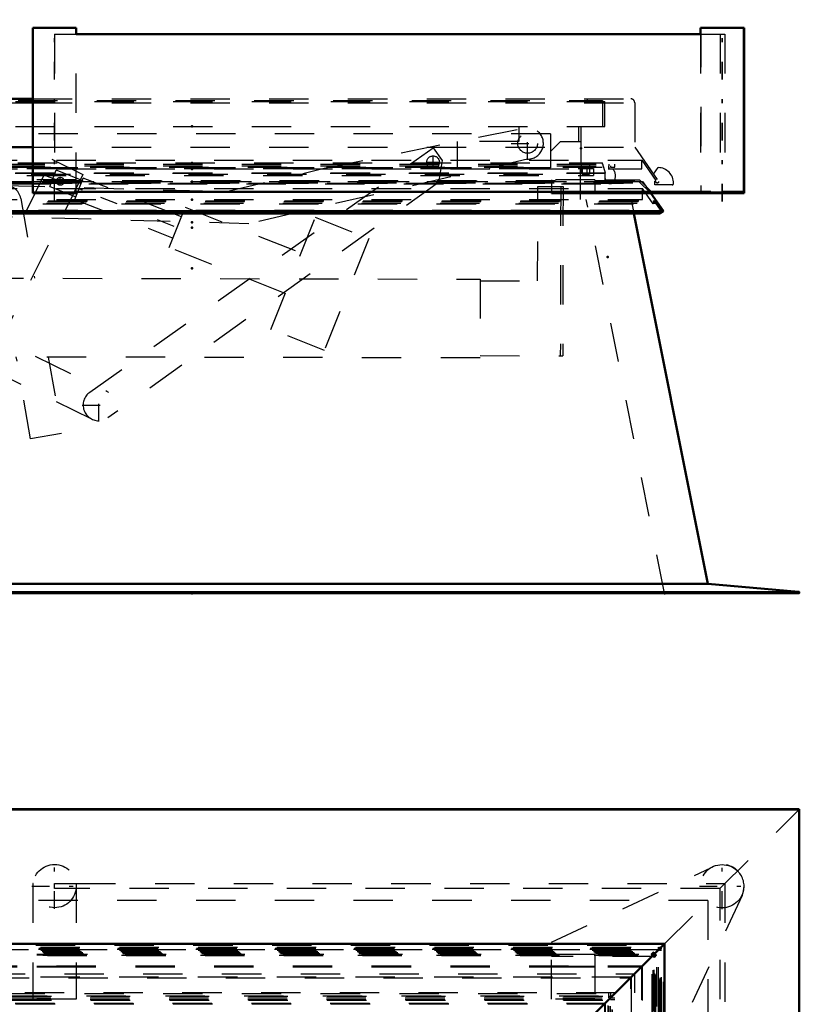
# Model space of a CAD drawing. Header units: millimetres. Extents: x 0 to 428, y 0 to 298.
# Tile 6 of 35: x 118 to 138, y 125 to 150. Entities that reach past the tile are written whole.
import ezdxf

# ---------------------------------------------------------------- set-up
doc = ezdxf.new("R2010")
doc.units = ezdxf.units.MM
doc.linetypes.add('Center', pattern=[1.5, 0.45, -0.5, 0.05, -0.5])
doc.linetypes.add('Dashed', pattern=[2, 1, -1])
for name, color, linetype, lineweight in [('am_0', 7, 'Continuous', 50), ('am_12', 3, 'Continuous', 25), ('am_3', 6, 'Dashed', 25), ('am_6', 2, 'Continuous', 35), ('am_7', 7, 'Center', 25), ('am_9', 7, 'Continuous', 50)]:
    doc.layers.add(name, color=color, linetype=linetype, lineweight=lineweight)

# ---------------------------------------------------------------- blocks, each defined once
blk = doc.blocks.new('6_FGS300120240132U_0_in_120240C2125Y1N4N_300Cl0__1203')
at = {"layer": 'am_3'}
for p, q in [((131.778, 126.462), (135.822, 128.349)), ((136.613, 127.646), (134.698, 123.542)), ((131.778, 125.01), (131.778, 126.462)), ((132.878, 126.143), (131.778, 126.143)), ((134.328, 126.092), (131.778, 126.092)), ((132.878, 126.143), (132.878, 125.01)), ((134.328, 124.642), (134.328, 126.092)), ((132.878, 125.843), (131.778, 125.843)), ((132.878, 125.826), (131.778, 125.826)), ((132.878, 125.01), (131.778, 125.01)), ((133.178, 124.642), (133.178, 123.542)), ((134.328, 124.642), (133.178, 124.642)), ((133.995, 124.642), (133.995, 123.542)), ((134.011, 124.642), (134.011, 123.542)), ((134.295, 124.642), (134.295, 123.542)), ((134.311, 124.642), (134.311, 123.542)), ((134.698, 123.542), (133.178, 123.542))]:
    blk.add_line(p, q, dxfattribs=at)
blk.add_circle((136.107, 127.879), 0.55, dxfattribs=at)
blk.add_arc((136.115, 127.879), 0.55, 334.9888, 90.3959, dxfattribs=at)
at = {"layer": 'am_7'}
for p, q in [((136.107, 127.301), (136.107, 128.456)), ((135.53, 127.879), (136.685, 127.879))]:
    blk.add_line(p, q, dxfattribs=at)
at = {"layer": 'am_6'}
for tag, p, flags in [('NB', (141.685, 128.456), 8), ('NN', (141.685, 127.956), 8), ('NT', (141.685, 127.456), 8), ('NBSYN', (141.685, 126.956), 8), ('LINA', (141.685, 126.456), 8), ('CATALOG', (141.685, 125.956), 8), ('IDNR', (141.685, 125.456), 8), ('PN', (141.685, 124.956), 8), ('LODLEVEL', (141.685, 124.456), 8), ('L', (141.685, 123.956), 8), ('W', (141.685, 123.456), 8), ('PPATH', (141.685, 122.956), 8), ('ExcludeFromBOM', (141.685, 121.956), 8), ('PSOL_0', (141.685, 121.456), 9), ('PSOL_1', (141.685, 120.956), 9), ('PSOL_2', (141.685, 120.456), 9)]:
    blk.add_attdef(tag, p, '', height=0.5, dxfattribs=dict(at, flags=flags))
blk = doc.blocks.new('7_FGS300120240131U_0_in_120240C2125Y1N4N_300Cl0__1203')
at = {"layer": 'am_3'}
for p, q in [((118.607, 127.946), (118.607, 125.01)), ((118.61, 127.946), (118.607, 127.946)), ((119.707, 127.946), (119.703, 127.946)), ((119.707, 127.946), (119.707, 125.01)), ((119.707, 126.143), (118.607, 126.143)), ((119.707, 126.126), (118.607, 126.126)), ((119.707, 125.843), (118.607, 125.843)), ((119.707, 125.826), (118.607, 125.826)), ((119.707, 125.01), (118.607, 125.01))]:
    blk.add_line(p, q, dxfattribs=at)
blk.add_circle((119.157, 127.883), 0.55, dxfattribs=at)
at = {"layer": 'am_7'}
for p, q in [((119.157, 127.305), (119.157, 128.46)), ((118.579, 127.883), (119.734, 127.883))]:
    blk.add_line(p, q, dxfattribs=at)
at = {"layer": 'am_6'}
for tag, p, flags in [('NB', (124.734, 128.46), 8), ('NN', (124.734, 127.96), 8), ('NT', (124.734, 127.46), 8), ('NBSYN', (124.734, 126.96), 8), ('LINA', (124.734, 126.46), 8), ('CATALOG', (124.734, 125.96), 8), ('IDNR', (124.734, 125.46), 8), ('PN', (124.734, 124.96), 8), ('LODLEVEL', (124.734, 124.46), 8), ('L', (124.734, 123.96), 8), ('W', (124.734, 123.46), 8), ('PPATH', (124.734, 122.96), 8), ('ExcludeFromBOM', (124.734, 121.96), 8), ('PSOL_0', (124.734, 121.46), 9), ('PSOL_1', (124.734, 120.96), 9), ('PSOL_2', (124.734, 120.46), 9)]:
    blk.add_attdef(tag, p, '', height=0.5, dxfattribs=dict(at, flags=flags))
blk = doc.blocks.new('8_Flat_Glass_Skylight_300120240_13_0_in_120240C2125Y1N4N_300Cl0__1203')
at = {"layer": 'am_3'}
for p, q in [((119.157, 127.946), (119.703, 127.946)), ((119.157, 127.819), (119.157, 127.946)), ((136.055, 127.819), (119.157, 127.819)), ((119.707, 127.946), (136.175, 127.946)), ((136.055, 77.013), (136.055, 127.819)), ((136.175, 127.946), (136.175, 76.885))]:
    blk.add_line(p, q, dxfattribs=at)
at = {"layer": 'am_6'}
for tag, p, flags in [('NB', (141.175, 127.946), 8), ('NN', (141.175, 127.446), 8), ('NT', (141.175, 126.946), 8), ('NBSYN', (141.175, 126.446), 8), ('LINA', (141.175, 125.946), 8), ('CATALOG', (141.175, 125.446), 8), ('IDNR', (141.175, 124.946), 8), ('PN', (141.175, 124.446), 8), ('LODLEVEL', (141.175, 123.946), 8), ('L', (141.175, 123.446), 8), ('W', (141.175, 122.946), 8), ('PPATH', (141.175, 122.446), 8), ('ExcludeFromBOM', (141.175, 121.446), 8), ('PSOL_0', (141.175, 120.946), 9), ('PSOL_1', (141.175, 120.446), 9), ('PSOL_2', (141.175, 119.946), 9)]:
    blk.add_attdef(tag, p, '', height=0.5, dxfattribs=dict(at, flags=flags))
blk = doc.blocks.new('10_Flat_Glass_Skylight_300120240_6_0_in_120240C2125Y1N4N_300Cl0__1203')
at = {"layer": 'am_3'}
for p, q in [((133.4, 125.168), (111.896, 125.168)), ((111.97, 125.094), (133.326, 125.094)), ((112.08, 125.086), (133.216, 125.086)), ((133.4, 125.168), (133.081, 124.849)), ((133.214, 125.088), (133.32, 125.088)), ((133.216, 125.086), (133.214, 125.088)), ((133.318, 79.746), (133.318, 125.086)), ((133.326, 79.738), (133.326, 125.094)), ((133.4, 79.664), (133.4, 125.168)), ((112.063, 125.001), (133.233, 125.001)), ((112.08, 124.984), (133.216, 124.984)), ((112.153, 124.911), (133.143, 124.911)), ((112.162, 124.902), (133.134, 124.902)), ((133.134, 124.902), (133.134, 79.93)), ((133.143, 79.921), (133.143, 124.911)), ((133.216, 79.848), (133.216, 124.984)), ((133.233, 79.831), (133.233, 125.001))]:
    blk.add_line(p, q, dxfattribs=at)
at = {"layer": 'am_6'}
for tag, p, flags in [('NB', (138.4, 125.168), 8), ('NN', (138.4, 124.668), 8), ('NT', (138.4, 124.168), 8), ('NBSYN', (138.4, 123.668), 8), ('LINA', (138.4, 123.168), 8), ('CATALOG', (138.4, 122.668), 8), ('IDNR', (138.4, 122.168), 8), ('PN', (138.4, 121.668), 8), ('LODLEVEL', (138.4, 121.168), 8), ('L', (138.4, 120.668), 8), ('W', (138.4, 120.168), 8), ('PPATH', (138.4, 119.668), 8), ('ExcludeFromBOM', (138.4, 118.668), 8), ('PSOL_0', (138.4, 118.168), 9), ('PSOL_1', (138.4, 117.668), 9), ('PSOL_2', (138.4, 117.168), 9)]:
    blk.add_attdef(tag, p, '', height=0.5, dxfattribs=dict(at, flags=flags))
blk = doc.blocks.new('14_FGS30012024025C33U_0_in_120240C2125Y1N4N_300Cl0__1203')
at = {"layer": 'am_3'}
for p, q in [((134.493, 126.261), (110.803, 126.261)), ((110.808, 126.257), (134.489, 126.257)), ((110.843, 126.221), (134.453, 126.221)), ((110.871, 126.193), (134.425, 126.193)), ((110.894, 126.17), (134.402, 126.17)), ((134.493, 126.261), (133.788, 125.556)), ((134.402, 78.662), (134.402, 126.17)), ((134.425, 78.639), (134.425, 126.193)), ((134.453, 102.826), (134.453, 126.221)), ((134.489, 102.826), (134.489, 126.257)), ((134.493, 102.826), (134.493, 126.261)), ((111.208, 125.836), (134.088, 125.836)), ((134.068, 78.996), (134.068, 125.836)), ((134.088, 125.836), (134.088, 125.856)), ((111.408, 125.656), (133.888, 125.656)), ((111.508, 125.556), (133.788, 125.556)), ((133.788, 79.276), (133.788, 125.556)), ((133.888, 79.176), (133.888, 125.656)), ((111.913, 125.151), (133.383, 125.151)), ((133.233, 125.041), (133.233, 125.151)), ((133.273, 125.151), (133.273, 125.041)), ((133.383, 79.681), (133.383, 125.151)), ((112.063, 125.041), (133.233, 125.041)), ((112.063, 125.001), (133.233, 125.001)), ((133.128, 124.896), (133.128, 124.896)), ((133.128, 79.936), (133.128, 124.896)), ((133.233, 79.831), (133.233, 125.001)), ((133.273, 125.041), (133.383, 125.041)), ((133.273, 125.001), (133.383, 125.001)), ((133.273, 79.831), (133.273, 125.001))]:
    blk.add_line(p, q, dxfattribs=at)
at = {"layer": 'am_6'}
for tag, p, flags in [('NB', (139.876, 126.261), 8), ('NN', (139.876, 125.761), 8), ('NT', (139.876, 125.261), 8), ('NBSYN', (139.876, 124.761), 8), ('LINA', (139.876, 124.261), 8), ('CATALOG', (139.876, 123.761), 8), ('IDNR', (139.876, 123.261), 8), ('PN', (139.876, 122.761), 8), ('LODLEVEL', (139.876, 122.261), 8), ('L', (139.876, 121.761), 8), ('W', (139.876, 121.261), 8), ('DP', (139.876, 120.761), 8), ('OP', (139.876, 120.261), 8), ('OC', (139.876, 119.761), 8), ('ExcludeFromBOM', (139.876, 118.761), 8), ('PSOL_0', (139.876, 118.261), 9), ('PSOL_1', (139.876, 117.761), 9), ('PSOL_2', (139.876, 117.261), 9)]:
    blk.add_attdef(tag, p, '', height=0.5, dxfattribs=dict(at, flags=flags))
blk = doc.blocks.new('15_FGS300120240223U_0_in_120240C2125Y1N4N_300Cl0__1203')
at = {"layer": 'am_3'}
for p, q in [((110.68, 126.384), (134.616, 126.384)), ((110.761, 126.303), (134.535, 126.303)), ((110.789, 126.306), (134.507, 126.306)), ((110.802, 126.334), (134.494, 126.334)), ((134.494, 126.334), (134.489, 126.329)), ((134.489, 126.329), (134.509, 126.319)), ((134.489, 126.287), (134.489, 126.329)), ((134.489, 126.287), (134.507, 126.306)), ((134.507, 126.306), (134.494, 126.334)), ((134.509, 126.319), (134.524, 126.334)), ((134.509, 78.513), (134.509, 126.319)), ((134.524, 126.334), (134.566, 126.334)), ((134.524, 126.334), (134.538, 126.306)), ((134.535, 78.529), (134.535, 126.303)), ((134.566, 126.292), (134.538, 126.306)), ((134.566, 126.292), (134.566, 126.334)), ((134.616, 78.448), (134.616, 126.384)), ((110.745, 126.277), (134.551, 126.277)), ((110.807, 126.257), (134.489, 126.257)), ((110.859, 126.126), (134.437, 126.126)), ((110.95, 126.151), (134.346, 126.151)), ((110.978, 126.122), (134.318, 126.122)), ((110.992, 126.15), (134.304, 126.15)), ((134.358, 126.205), (134.304, 126.15)), ((134.304, 126.15), (134.318, 126.122)), ((134.318, 126.122), (134.346, 126.151)), ((134.346, 126.151), (134.358, 126.126)), ((134.354, 126.164), (134.383, 126.192)), ((134.354, 126.122), (134.354, 126.164)), ((134.382, 126.15), (134.354, 126.164)), ((134.354, 126.122), (134.396, 126.122)), ((134.354, 126.086), (134.383, 126.114)), ((134.354, 78.746), (134.354, 126.086)), ((134.382, 126.072), (134.354, 126.086)), ((134.358, 78.627), (134.358, 126.205)), ((134.383, 126.192), (134.358, 126.205)), ((134.383, 126.114), (134.358, 126.126)), ((134.382, 126.15), (134.396, 126.122)), ((134.437, 126.126), (134.382, 126.072)), ((134.382, 78.76), (134.382, 126.072)), ((134.383, 126.151), (134.383, 126.192)), ((134.383, 126.151), (134.424, 126.151)), ((134.383, 78.718), (134.383, 126.114)), ((134.396, 126.122), (134.424, 126.151)), ((134.424, 126.151), (134.437, 126.126)), ((134.509, 126.277), (134.489, 126.287)), ((134.489, 78.575), (134.489, 126.257)), ((134.509, 126.277), (134.519, 126.257)), ((134.519, 126.257), (134.538, 126.275)), ((134.519, 126.257), (134.561, 126.257)), ((134.538, 126.275), (134.566, 126.262)), ((134.538, 78.557), (134.538, 126.275)), ((134.551, 126.277), (134.566, 126.292)), ((134.561, 126.257), (134.551, 126.277)), ((134.566, 126.262), (134.561, 126.257)), ((134.566, 78.57), (134.566, 126.262)), ((111.208, 125.856), (134.088, 125.856)), ((134.088, 78.976), (134.088, 125.856)), ((112.168, 124.896), (133.128, 124.896)), ((133.128, 79.936), (133.128, 124.896))]:
    blk.add_line(p, q, dxfattribs=at)
at = {"layer": 'am_6'}
for tag, p, flags in [('NB', (139.616, 126.384), 8), ('NN', (139.616, 125.884), 8), ('NT', (139.616, 125.384), 8), ('NBSYN', (139.616, 124.884), 8), ('LINA', (139.616, 124.384), 8), ('CATALOG', (139.616, 123.884), 8), ('IDNR', (139.616, 123.384), 8), ('PN', (139.616, 122.884), 8), ('LODLEVEL', (139.616, 122.384), 8), ('L', (139.616, 121.884), 8), ('W', (139.616, 121.384), 8), ('DP', (139.616, 120.884), 8), ('ExcludeFromBOM', (139.616, 119.884), 8), ('PSOL_0', (139.616, 119.384), 9), ('PSOL_1', (139.616, 118.884), 9), ('PSOL_2', (139.616, 118.384), 9)]:
    blk.add_attdef(tag, p, '', height=0.5, dxfattribs=dict(at, flags=flags))
blk = doc.blocks.new('16_FGS30012024025101U_0_in_120240C2125Y1N4N_300Cl0__1203')
at = {"layer": 'am_0'}
for p, q in [((138.068, 129.836), (107.228, 129.836)), ((138.048, 129.816), (138.068, 129.836)), ((138.068, 74.996), (138.068, 129.836)), ((134.648, 126.416), (110.648, 126.416)), ((134.648, 126.416), (132.659, 124.427)), ((134.648, 126.416), (134.648, 78.416))]:
    blk.add_line(p, q, dxfattribs=at)
at = {"layer": 'am_12'}
for q in [(107.248, 129.816), (138.048, 75.016)]:
    blk.add_line((138.048, 129.816), q, dxfattribs=at)
at = {"layer": 'am_3'}
for p, q in [((138.05, 129.818), (107.246, 129.818)), ((134.648, 126.416), (138.048, 129.816)), ((138.05, 129.818), (138.05, 75.014)), ((135.749, 127.517), (109.547, 127.517)), ((135.749, 127.517), (135.749, 77.315)), ((133.798, 125.566), (111.498, 125.566)), ((133.798, 125.566), (133.798, 79.266))]:
    blk.add_line(p, q, dxfattribs=at)
at = {"layer": 'am_6'}
for tag, p, flags in [('NB', (143.068, 129.836), 8), ('NN', (143.068, 129.336), 8), ('NT', (143.068, 128.836), 8), ('NBSYN', (143.068, 128.336), 8), ('LINA', (143.068, 127.836), 8), ('CATALOG', (143.068, 127.336), 8), ('IDNR', (143.068, 126.836), 8), ('PN', (143.068, 126.336), 8), ('LODLEVEL', (143.068, 125.836), 8), ('L', (143.068, 125.336), 8), ('W', (143.068, 124.836), 8), ('DP', (143.068, 124.336), 8), ('OP', (143.068, 123.836), 8), ('BA', (143.068, 123.336), 8), ('RT', (143.068, 122.836), 8), ('ExcludeFromBOM', (143.068, 121.836), 8), ('PSOL_0', (143.068, 121.336), 9), ('PSOL_1', (143.068, 120.836), 9), ('PSOL_2', (143.068, 120.336), 9)]:
    blk.add_attdef(tag, p, '', height=0.5, dxfattribs=dict(at, flags=flags))
blk = doc.blocks.new('32_FGS30012024025C110U_0_in_120240C2125Y1N4N_300Cl0__1203')
at = {"layer": 'am_3'}
for p, q in [((126.001, 146.117), (131.049, 147.13)), ((120.049, 140.428), (128.769, 146.636)), ((128.769, 146.636), (128.999, 146.313)), ((116.659, 141.437), (119.089, 146.348)), ((119.089, 146.348), (119.878, 145.958)), ((131.164, 146.348), (124.088, 144.708)), ((128.999, 146.313), (128.905, 145.751)), ((119.035, 145.654), (119.196, 146.064)), ((119.86, 145.802), (119.196, 146.064)), ((123.511, 145.524), (126.001, 146.117)), ((119.878, 145.958), (117.447, 141.046)), ((119.292, 145.885), (119.306, 145.886)), ((119.672, 145.327), (119.885, 145.867)), ((122.377, 144.883), (119.885, 145.867)), ((112.772, 145.695), (112.76, 140.035)), ((112.772, 145.695), (113.409, 145.694)), ((112.812, 145.695), (112.8, 140.035)), ((113.409, 145.694), (113.404, 143.334)), ((117.913, 145.681), (123.511, 145.524)), ((119.035, 145.654), (119.698, 145.393)), ((128.905, 145.751), (120.513, 139.776)), ((131.424, 143.254), (131.429, 145.654)), ((131.429, 145.654), (132.069, 145.653)), ((132.009, 145.653), (131.999, 141.353)), ((132.069, 145.653), (132.059, 141.353)), ((118.296, 145.35), (118.649, 143.322)), ((119.672, 145.327), (122.164, 144.344)), ((117.837, 143.324), (117.508, 145.213)), ((122.068, 144.102), (122.472, 145.125)), ((122.472, 145.125), (125.417, 143.963)), ((124.088, 144.708), (117.891, 144.882)), ((124.652, 142.025), (125.776, 144.871)), ((125.776, 144.871), (127.134, 144.335)), ((127.134, 144.335), (126.01, 141.489)), ((125.013, 142.939), (122.068, 144.102)), ((113.36, 141.334), (113.364, 143.334)), ((113.364, 143.334), (129.966, 143.298)), ((115.07, 143.103), (120.457, 140.461)), ((129.966, 143.298), (129.962, 141.298)), ((129.966, 143.258), (131.424, 143.254)), ((120.105, 139.743), (114.718, 142.385)), ((126.01, 141.489), (124.652, 142.025)), ((129.962, 141.298), (113.36, 141.334)), ((113.4, 141.334), (113.397, 140.034)), ((117.447, 141.046), (116.659, 141.437)), ((118.547, 139.243), (118.185, 141.323)), ((118.997, 141.322), (119.335, 139.38)), ((129.962, 141.358), (132.059, 141.353)), ((112.76, 140.035), (113.397, 140.034)), ((119.335, 139.38), (118.547, 139.243))]:
    blk.add_line(p, q, dxfattribs=at)
blk.add_lwpolyline([(119.301, 145.686), (119.271, 145.69), (119.269, 145.691)], dxfattribs=at)
for centre, radius in [((131.169, 146.748), 0.25), ((128.769, 146.271), 0.16), ((119.301, 145.786), 0.1), ((114.894, 142.744), 0.16)]:
    blk.add_circle(centre, radius, dxfattribs=at)
for centre, start, end in [((131.169, 146.748), 269.3158, 107.4337), ((117.902, 145.281), 9.875, 268.395), ((114.894, 142.744), 63.8796, 243.8796), ((120.281, 140.102), 125.4483, 63.8796)]:
    blk.add_arc(centre, 0.4, start, end, dxfattribs=at)
at = {"layer": 'am_7'}
for p, q in [((131.169, 146.328), (131.169, 147.168)), ((130.749, 146.748), (131.589, 146.748)), ((128.769, 146.103), (128.769, 146.439)), ((128.601, 146.271), (128.937, 146.271)), ((118.88, 145.952), (122.528, 144.512)), ((119.301, 145.681), (119.301, 145.891)), ((117.902, 144.861), (117.902, 145.701)), ((119.196, 145.786), (119.406, 145.786)), ((117.482, 145.281), (118.322, 145.281)), ((114.894, 142.324), (114.894, 143.164)), ((114.474, 142.744), (115.314, 142.744)), ((120.281, 139.682), (120.281, 140.522)), ((119.861, 140.102), (120.701, 140.102))]:
    blk.add_line(p, q, dxfattribs=at)
at = {"layer": 'am_6'}
for tag, p, flags in [('NB', (137.069, 147.168), 8), ('NN', (137.069, 146.668), 8), ('NT', (137.069, 146.168), 8), ('NBSYN', (137.069, 145.668), 8), ('LINA', (137.069, 145.168), 8), ('CATALOG', (137.069, 144.668), 8), ('IDNR', (137.069, 144.168), 8), ('PN', (137.069, 143.668), 8), ('LODLEVEL', (137.069, 143.168), 8), ('L', (137.069, 142.668), 8), ('W', (137.069, 142.168), 8), ('DP', (137.069, 141.668), 8), ('OP', (137.069, 141.168), 8), ('OC', (137.069, 140.668), 8), ('BA', (137.069, 140.168), 8), ('ExcludeFromBOM', (137.069, 139.168), 8), ('PSOL_0', (137.069, 138.668), 9), ('PSOL_1', (137.069, 138.168), 9), ('PSOL_2', (137.069, 137.668), 9), ('PSOL_3', (137.069, 137.168), 9)]:
    blk.add_attdef(tag, p, '', height=0.5, dxfattribs=dict(at, flags=flags))
blk = doc.blocks.new('33_FGS300120240135U_0_in_120240C2125Y1N4N_300Cl0__1203')
at = {"layer": 'am_7'}
blk.add_line((119.157, 145.27), (119.157, 149.89), dxfattribs=at)
at = {"layer": 'am_6'}
for tag, p, flags in [('NB', (124.157, 149.89), 8), ('NN', (124.157, 149.39), 8), ('NT', (124.157, 148.89), 8), ('NBSYN', (124.157, 148.39), 8), ('LINA', (124.157, 147.89), 8), ('CATALOG', (124.157, 147.39), 8), ('IDNR', (124.157, 146.89), 8), ('PN', (124.157, 146.39), 8), ('LODLEVEL', (124.157, 145.89), 8), ('L', (124.157, 145.39), 8), ('W', (124.157, 144.89), 8), ('PPATH', (124.157, 144.39), 8), ('ExcludeFromBOM', (124.157, 143.39), 8), ('PSOL_0', (124.157, 142.89), 9), ('PSOL_1', (124.157, 142.39), 9), ('PSOL_2', (124.157, 141.89), 9)]:
    blk.add_attdef(tag, p, '', height=0.5, dxfattribs=dict(at, flags=flags))
blk = doc.blocks.new('34_FGS300120240134U_0_in_120240C2125Y1N4N_300Cl0__1203')
at = {"layer": 'am_0'}
for p in [(136.657, 149.68), (136.665, 145.52)]:
    blk.add_line(p, (136.665, 149.68), dxfattribs=at)
at = {"layer": 'am_3'}
for p, q in [((135.565, 149.68), (135.565, 145.52)), ((132.878, 145.514), (132.878, 145.48)), ((134.368, 145.52), (134.368, 145.48)), ((134.738, 145.48), (134.738, 145.52)), ((135.886, 145.48), (135.886, 145.52)), ((136.615, 145.48), (136.615, 145.52))]:
    blk.add_line(p, q, dxfattribs=at)
at = {"layer": 'am_7'}
blk.add_line((136.115, 145.27), (136.115, 149.89), dxfattribs=at)
at = {"layer": 'am_6'}
for tag, p, flags in [('NB', (141.665, 149.89), 8), ('NN', (141.665, 149.39), 8), ('NT', (141.665, 148.89), 8), ('NBSYN', (141.665, 148.39), 8), ('LINA', (141.665, 147.89), 8), ('CATALOG', (141.665, 147.39), 8), ('IDNR', (141.665, 146.89), 8), ('PN', (141.665, 146.39), 8), ('LODLEVEL', (141.665, 145.89), 8), ('L', (141.665, 145.39), 8), ('W', (141.665, 144.89), 8), ('PPATH', (141.665, 144.39), 8), ('ExcludeFromBOM', (141.665, 143.39), 8), ('PSOL_0', (141.665, 142.89), 9), ('PSOL_1', (141.665, 142.39), 9), ('PSOL_2', (141.665, 141.89), 9)]:
    blk.add_attdef(tag, p, '', height=0.5, dxfattribs=dict(at, flags=flags))
blk = doc.blocks.new('35_FGS300120240133U_0_in_120240C2125Y1N4N_300Cl0__1203')
at = {"layer": 'am_3'}
for p, q in [((136.003, 145.48), (136.003, 145.52)), ((136.657, 145.48), (136.657, 145.52))]:
    blk.add_line(p, q, dxfattribs=at)
at = {"layer": 'am_7'}
blk.add_line((136.107, 145.27), (136.107, 149.89), dxfattribs=at)
at = {"layer": 'am_6'}
for tag, p, flags in [('NB', (141.657, 149.89), 8), ('NN', (141.657, 149.39), 8), ('NT', (141.657, 148.89), 8), ('NBSYN', (141.657, 148.39), 8), ('LINA', (141.657, 147.89), 8), ('CATALOG', (141.657, 147.39), 8), ('IDNR', (141.657, 146.89), 8), ('PN', (141.657, 146.39), 8), ('LODLEVEL', (141.657, 145.89), 8), ('L', (141.657, 145.39), 8), ('W', (141.657, 144.89), 8), ('PPATH', (141.657, 144.39), 8), ('ExcludeFromBOM', (141.657, 143.39), 8), ('PSOL_0', (141.657, 142.89), 9), ('PSOL_1', (141.657, 142.39), 9), ('PSOL_2', (141.657, 141.89), 9)]:
    blk.add_attdef(tag, p, '', height=0.5, dxfattribs=dict(at, flags=flags))
blk = doc.blocks.new('36_FGS300120240132U_0_in_120240C2125Y1N4N_300Cl0__1203')
at = {"layer": 'am_0'}
for p, q in [((135.557, 149.68), (135.557, 149.52)), ((135.557, 149.68), (136.657, 149.68)), ((136.657, 145.52), (136.657, 149.68)), ((131.778, 145.48), (131.778, 145.52)), ((131.778, 145.48), (136.665, 145.48)), ((134.959, 145.52), (135.822, 145.52)), ((135.822, 145.52), (135.822, 145.48)), ((136.111, 145.52), (136.665, 145.52)), ((136.111, 145.48), (136.111, 145.52)), ((136.665, 145.48), (136.665, 145.52))]:
    blk.add_line(p, q, dxfattribs=at)
at = {"layer": 'am_3'}
for p, q in [((135.557, 149.52), (135.557, 145.52)), ((131.778, 145.82), (131.778, 145.52)), ((132.878, 145.82), (131.778, 145.82)), ((132.878, 145.82), (132.878, 145.514)), ((133.178, 145.78), (133.178, 145.82)), ((133.178, 145.82), (134.011, 145.82)), ((134.011, 145.82), (134.311, 145.52)), ((134.295, 145.48), (133.995, 145.78)), ((131.778, 145.514), (132.878, 145.514)), ((134.328, 145.48), (134.328, 145.52)), ((134.698, 145.48), (134.698, 145.52)), ((136.613, 145.48), (136.613, 145.52))]:
    blk.add_line(p, q, dxfattribs=at)
at = {"layer": 'am_6'}
for tag, p, flags in [('NB', (141.665, 149.68), 8), ('NN', (141.665, 149.18), 8), ('NT', (141.665, 148.68), 8), ('NBSYN', (141.665, 148.18), 8), ('LINA', (141.665, 147.68), 8), ('CATALOG', (141.665, 147.18), 8), ('IDNR', (141.665, 146.68), 8), ('PN', (141.665, 146.18), 8), ('LODLEVEL', (141.665, 145.68), 8), ('L', (141.665, 145.18), 8), ('W', (141.665, 144.68), 8), ('PPATH', (141.665, 144.18), 8), ('ExcludeFromBOM', (141.665, 143.18), 8), ('PSOL_0', (141.665, 142.68), 9), ('PSOL_1', (141.665, 142.18), 9), ('PSOL_2', (141.665, 141.68), 9)]:
    blk.add_attdef(tag, p, '', height=0.5, dxfattribs=dict(at, flags=flags))
blk = doc.blocks.new('37_FGS300120240131U_0_in_120240C2125Y1N4N_300Cl0__1203')
at = {"layer": 'am_0'}
for p, q in [((118.607, 149.68), (118.607, 145.48)), ((118.607, 149.68), (119.707, 149.68)), ((119.707, 149.52), (119.707, 149.68)), ((118.61, 145.52), (118.607, 145.52)), ((119.707, 145.48), (118.607, 145.48)), ((118.61, 145.48), (118.61, 145.52)), ((119.707, 145.52), (119.703, 145.52)), ((119.703, 145.52), (119.703, 145.48)), ((119.707, 145.52), (119.707, 145.48))]:
    blk.add_line(p, q, dxfattribs=at)
at = {"layer": 'am_3'}
for p, q in [((119.707, 145.52), (119.707, 149.52)), ((119.707, 145.82), (118.607, 145.82)), ((118.61, 145.52), (119.157, 145.52))]:
    blk.add_line(p, q, dxfattribs=at)
at = {"layer": 'am_6'}
for tag, p, flags in [('NB', (124.707, 149.68), 8), ('NN', (124.707, 149.18), 8), ('NT', (124.707, 148.68), 8), ('NBSYN', (124.707, 148.18), 8), ('LINA', (124.707, 147.68), 8), ('CATALOG', (124.707, 147.18), 8), ('IDNR', (124.707, 146.68), 8), ('PN', (124.707, 146.18), 8), ('LODLEVEL', (124.707, 145.68), 8), ('L', (124.707, 145.18), 8), ('W', (124.707, 144.68), 8), ('PPATH', (124.707, 144.18), 8), ('ExcludeFromBOM', (124.707, 143.18), 8), ('PSOL_0', (124.707, 142.68), 9), ('PSOL_1', (124.707, 142.18), 9), ('PSOL_2', (124.707, 141.68), 9)]:
    blk.add_attdef(tag, p, '', height=0.5, dxfattribs=dict(at, flags=flags))
blk = doc.blocks.new('38_Flat_Glass_Skylight_300120240_13_0_in_120240C2125Y1N4N_300Cl0__1203')
at = {"layer": 'am_0'}
for p, q in [((119.703, 149.52), (135.561, 149.52)), ((119.703, 145.52), (134.959, 145.52))]:
    blk.add_line(p, q, dxfattribs=at)
at = {"layer": 'am_3'}
for p, q in [((119.157, 149.52), (119.157, 145.52)), ((119.157, 149.52), (119.703, 149.52)), ((135.561, 149.52), (136.175, 149.52)), ((136.055, 149.52), (136.055, 145.52)), ((136.175, 149.52), (136.175, 145.52)), ((119.157, 145.52), (119.703, 145.52)), ((135.822, 145.52), (136.111, 145.52))]:
    blk.add_line(p, q, dxfattribs=at)
at = {"layer": 'am_6'}
for tag, p, flags in [('NB', (141.175, 149.52), 8), ('NN', (141.175, 149.02), 8), ('NT', (141.175, 148.52), 8), ('NBSYN', (141.175, 148.02), 8), ('LINA', (141.175, 147.52), 8), ('CATALOG', (141.175, 147.02), 8), ('IDNR', (141.175, 146.52), 8), ('PN', (141.175, 146.02), 8), ('LODLEVEL', (141.175, 145.52), 8), ('L', (141.175, 145.02), 8), ('W', (141.175, 144.52), 8), ('PPATH', (141.175, 144.02), 8), ('ExcludeFromBOM', (141.175, 143.02), 8), ('PSOL_0', (141.175, 142.52), 9), ('PSOL_1', (141.175, 142.02), 9), ('PSOL_2', (141.175, 141.52), 9)]:
    blk.add_attdef(tag, p, '', height=0.5, dxfattribs=dict(at, flags=flags))
blk = doc.blocks.new('39_FGS3001202402511U_0_in_120240C2125Y1N4N_300Cl0__1203')
at = {"layer": 'am_3'}
for p, q in [((112.828, 146.8), (112.828, 147.18)), ((114.348, 147.18), (114.348, 146.8)), ((130.948, 147.18), (130.948, 146.8)), ((132.468, 146.8), (132.468, 147.18)), ((113.548, 146.99), (113.548, 146.13)), ((131.748, 146.99), (113.548, 146.99)), ((131.748, 146.99), (131.748, 146.13)), ((113.288, 146.8), (112.768, 146.8)), ((113.548, 146.54), (113.288, 146.8)), ((114.348, 146.8), (115.908, 146.8)), ((115.908, 146.13), (115.908, 146.8)), ((130.948, 146.8), (129.388, 146.8)), ((129.388, 146.13), (129.388, 146.8)), ((131.748, 146.54), (132.008, 146.8)), ((132.008, 146.8), (132.528, 146.8)), ((131.748, 146.13), (113.548, 146.13))]:
    blk.add_line(p, q, dxfattribs=at)
at = {"layer": 'am_6'}
for tag, p, flags in [('NB', (137.528, 147.18), 8), ('NN', (137.528, 146.68), 8), ('NT', (137.528, 146.18), 8), ('NBSYN', (137.528, 145.68), 8), ('LINA', (137.528, 145.18), 8), ('CATALOG', (137.528, 144.68), 8), ('IDNR', (137.528, 144.18), 8), ('PN', (137.528, 143.68), 8), ('LODLEVEL', (137.528, 143.18), 8), ('L', (137.528, 142.68), 8), ('W', (137.528, 142.18), 8), ('DP', (137.528, 141.68), 8), ('OP', (137.528, 141.18), 8), ('PPATH', (137.528, 140.68), 8), ('ExcludeFromBOM', (137.528, 139.68), 8), ('PSOL_0', (137.528, 139.18), 9), ('PSOL_1', (137.528, 138.68), 9), ('PSOL_2', (137.528, 138.18), 9)]:
    blk.add_attdef(tag, p, '', height=0.5, dxfattribs=dict(at, flags=flags))
blk = doc.blocks.new('40_Flat_Glass_Skylight_300120240_6_0_in_120240C2125Y1N4N_300Cl0__1203')
at = {"layer": 'am_3'}
for p, q in [((133.143, 145.988), (133.081, 146.22)), ((133.233, 146.22), (133.233, 146.18)), ((133.233, 146.14), (133.233, 146.1)), ((112.153, 145.988), (133.143, 145.988)), ((112.029, 145.718), (133.267, 145.718)), ((112.08, 145.738), (133.216, 145.738)), ((133.214, 145.739), (133.32, 145.739)), ((133.216, 145.738), (133.214, 145.739)), ((133.318, 145.738), (133.32, 145.739))]:
    blk.add_line(p, q, dxfattribs=at)
for points in [[(133.32, 145.739), (133.336, 145.755), (133.349, 145.772), (133.362, 145.79), (133.373, 145.809), (133.382, 145.828), (133.389, 145.849), (133.395, 145.87), (133.398, 145.892), (133.4, 145.913), (133.4, 145.935), (133.398, 145.957), (133.394, 145.978), (133.388, 145.999), (133.381, 146.02), (133.371, 146.04), (133.36, 146.058), (133.348, 146.076), (133.333, 146.093), (133.326, 146.1)], [(133.216, 145.738), (133.201, 145.753), (133.186, 145.77), (133.174, 145.787), (133.163, 145.806), (133.154, 145.826), (133.146, 145.846), (133.14, 145.867), (133.136, 145.889), (133.134, 145.911), (133.134, 145.932), (133.136, 145.954), (133.14, 145.976), (133.143, 145.988)], [(133.267, 145.718), (133.26, 145.719), (133.254, 145.719), (133.247, 145.721), (133.241, 145.723), (133.235, 145.725), (133.229, 145.729), (133.223, 145.732), (133.218, 145.736), (133.216, 145.738)], [(133.318, 145.738), (133.313, 145.733), (133.307, 145.73), (133.302, 145.726), (133.295, 145.724), (133.289, 145.721), (133.283, 145.72), (133.276, 145.719), (133.269, 145.718), (133.267, 145.718)]]:
    blk.add_lwpolyline(points, dxfattribs=at)
at = {"layer": 'am_6'}
for tag, p, flags in [('NB', (138.4, 146.22), 8), ('NN', (138.4, 145.72), 8), ('NT', (138.4, 145.22), 8), ('NBSYN', (138.4, 144.72), 8), ('LINA', (138.4, 144.22), 8), ('CATALOG', (138.4, 143.72), 8), ('IDNR', (138.4, 143.22), 8), ('PN', (138.4, 142.72), 8), ('LODLEVEL', (138.4, 142.22), 8), ('L', (138.4, 141.72), 8), ('W', (138.4, 141.22), 8), ('PPATH', (138.4, 140.72), 8), ('ExcludeFromBOM', (138.4, 139.72), 8), ('PSOL_0', (138.4, 139.22), 9), ('PSOL_1', (138.4, 138.72), 9), ('PSOL_2', (138.4, 138.22), 9)]:
    blk.add_attdef(tag, p, '', height=0.5, dxfattribs=dict(at, flags=flags))
blk = doc.blocks.new('41_Flat_Glass_Skylight_300120240_12_0_in_120240C2125Y1N4N_300Cl0__1203')
at = {"layer": 'am_3'}
for p, q in [((112.45, 146.112), (132.846, 146.112)), ((132.682, 145.931), (132.682, 146.112)), ((132.846, 146.112), (132.846, 145.931)), ((112.45, 145.931), (132.846, 145.931))]:
    blk.add_line(p, q, dxfattribs=at)
at = {"layer": 'am_6'}
for tag, p, flags in [('NB', (137.846, 146.112), 8), ('NN', (137.846, 145.612), 8), ('NT', (137.846, 145.112), 8), ('NBSYN', (137.846, 144.612), 8), ('LINA', (137.846, 144.112), 8), ('CATALOG', (137.846, 143.612), 8), ('IDNR', (137.846, 143.112), 8), ('PN', (137.846, 142.612), 8), ('LODLEVEL', (137.846, 142.112), 8), ('L', (137.846, 141.612), 8), ('W', (137.846, 141.112), 8), ('PPATH', (137.846, 140.612), 8), ('ExcludeFromBOM', (137.846, 139.612), 8), ('PSOL_0', (137.846, 139.112), 9), ('PSOL_1', (137.846, 138.612), 9), ('PSOL_2', (137.846, 138.112), 9)]:
    blk.add_attdef(tag, p, '', height=0.5, dxfattribs=dict(at, flags=flags))
blk = doc.blocks.new('42_Flat_Glass_Skylight_300120240_5_0_in_120240C2125Y1N4N_300Cl0__1203')
at = {"layer": 'am_3'}
for p, q in [((132.538, 145.969), (132.538, 146.25)), ((132.738, 146.25), (132.738, 145.969)), ((112.558, 145.969), (132.738, 145.969))]:
    blk.add_line(p, q, dxfattribs=at)
at = {"layer": 'am_6'}
for tag, p, flags in [('NB', (137.738, 146.25), 8), ('NN', (137.738, 145.75), 8), ('NT', (137.738, 145.25), 8), ('NBSYN', (137.738, 144.75), 8), ('LINA', (137.738, 144.25), 8), ('CATALOG', (137.738, 143.75), 8), ('IDNR', (137.738, 143.25), 8), ('PN', (137.738, 142.75), 8), ('LODLEVEL', (137.738, 142.25), 8), ('L', (137.738, 141.75), 8), ('W', (137.738, 141.25), 8), ('PPATH', (137.738, 140.75), 8), ('ExcludeFromBOM', (137.738, 139.75), 8), ('PSOL_0', (137.738, 139.25), 9), ('PSOL_1', (137.738, 138.75), 9), ('PSOL_2', (137.738, 138.25), 9)]:
    blk.add_attdef(tag, p, '', height=0.5, dxfattribs=dict(at, flags=flags))
blk = doc.blocks.new('43_FGS3001202402C4U_0_in_120240C2125Y1N4N_300Cl0__1203')
at = {"layer": 'am_3'}
for p, q in [((112.228, 147.835), (133.068, 147.835)), ((133.068, 147.835), (133.068, 147.18))]:
    blk.add_line(p, q, dxfattribs=at)
at = {"layer": 'am_6'}
for tag, p, flags in [('NB', (138.068, 147.835), 8), ('NN', (138.068, 147.335), 8), ('NT', (138.068, 146.835), 8), ('NBSYN', (138.068, 146.335), 8), ('LINA', (138.068, 145.835), 8), ('CATALOG', (138.068, 145.335), 8), ('IDNR', (138.068, 144.835), 8), ('PN', (138.068, 144.335), 8), ('LODLEVEL', (138.068, 143.835), 8), ('L', (138.068, 143.335), 8), ('W', (138.068, 142.835), 8), ('TG', (138.068, 142.335), 8), ('TG1', (138.068, 141.835), 8), ('OC', (138.068, 141.335), 8), ('PPATH', (138.068, 140.835), 8), ('ExcludeFromBOM', (138.068, 139.835), 8), ('PSOL_0', (138.068, 139.335), 9), ('PSOL_1', (138.068, 138.835), 9), ('PSOL_2', (138.068, 138.335), 9), ('PSOL_3', (138.068, 137.835), 9)]:
    blk.add_attdef(tag, p, '', height=0.5, dxfattribs=dict(at, flags=flags))
blk = doc.blocks.new('44_FGS30012024025C33U_0_in_120240C2125Y1N4N_300Cl0__1203')
at = {"layer": 'am_0'}
for p, q in [((111.508, 147.88), (118.607, 147.88)), ((111.408, 146.65), (118.607, 146.65)), ((110.828, 145.741), (118.607, 145.741))]:
    blk.add_line(p, q, dxfattribs=at)
at = {"layer": 'am_12'}
for p, q in [((111.408, 147.78), (118.607, 147.78)), ((110.808, 145.78), (118.607, 145.78))]:
    blk.add_line(p, q, dxfattribs=at)
at = {"layer": 'am_3'}
for p, q in [((112.168, 147.813), (133.128, 147.813)), ((118.607, 147.88), (133.788, 147.88)), ((132.688, 147.813), (132.688, 147.88)), ((133.128, 147.18), (133.128, 147.813)), ((118.607, 147.78), (133.888, 147.78)), ((133.888, 147.78), (133.888, 146.65)), ((112.168, 147.18), (133.128, 147.18)), ((132.528, 146.25), (132.528, 147.18)), ((118.607, 146.65), (133.888, 146.65)), ((133.888, 146.65), (134.489, 145.78)), ((111.208, 146.319), (134.088, 146.319)), ((134.068, 146.319), (134.425, 145.802)), ((134.068, 146.1), (134.068, 146.319)), ((134.088, 146.29), (134.088, 146.319)), ((111.212, 146.1), (134.068, 146.1)), ((111.913, 146.22), (133.383, 146.22)), ((111.913, 146.18), (133.383, 146.18)), ((112.063, 146.14), (133.233, 146.14)), ((112.224, 146.25), (133.072, 146.25)), ((133.072, 146.22), (133.072, 146.25)), ((133.233, 146.1), (133.233, 146.18)), ((133.273, 146.18), (133.273, 146.14)), ((133.273, 146.14), (133.383, 146.14)), ((133.383, 146.14), (133.383, 146.22)), ((134.363, 145.963), (134.482, 146.134)), ((110.843, 145.746), (134.453, 145.746)), ((110.871, 145.802), (134.425, 145.802)), ((110.894, 145.785), (134.402, 145.785)), ((118.607, 145.78), (134.489, 145.78)), ((118.607, 145.741), (134.468, 145.741)), ((134.396, 145.79), (134.453, 145.746)), ((134.396, 145.694), (134.396, 145.79)), ((134.836, 145.694), (134.396, 145.694)), ((134.402, 145.785), (134.425, 145.802))]:
    blk.add_line(p, q, dxfattribs=at)
for points in [[(133.888, 147.78), (133.888, 147.789), (133.887, 147.797), (133.885, 147.806), (133.882, 147.814), (133.879, 147.822), (133.875, 147.83), (133.87, 147.837), (133.865, 147.844), (133.859, 147.851), (133.852, 147.857), (133.846, 147.862), (133.838, 147.867), (133.83, 147.871), (133.822, 147.874), (133.814, 147.877), (133.806, 147.878), (133.797, 147.88), (133.788, 147.88)], [(134.468, 145.741), (134.466, 145.741), (134.464, 145.741), (134.462, 145.742), (134.46, 145.742), (134.458, 145.743), (134.456, 145.744), (134.454, 145.745), (134.453, 145.746)], [(134.489, 145.78), (134.49, 145.778), (134.491, 145.776), (134.492, 145.774), (134.492, 145.772), (134.493, 145.77), (134.493, 145.768), (134.493, 145.766), (134.493, 145.764), (134.493, 145.761), (134.492, 145.759), (134.492, 145.757), (134.491, 145.755), (134.49, 145.753), (134.489, 145.751), (134.487, 145.75), (134.486, 145.748), (134.484, 145.747), (134.482, 145.745), (134.481, 145.744), (134.479, 145.743), (134.477, 145.742), (134.475, 145.742), (134.472, 145.741), (134.47, 145.741), (134.468, 145.741)]]:
    blk.add_lwpolyline(points, dxfattribs=at)
for centre, radius, start, end in [((134.476, 145.734), 0.4, 360, 89.1406), ((134.836, 145.734), 0.04, 270, 360)]:
    blk.add_arc(centre, radius, start, end, dxfattribs=at)
at = {"layer": 'am_6'}
for tag, p, flags in [('NB', (139.876, 147.88), 8), ('NN', (139.876, 147.38), 8), ('NT', (139.876, 146.88), 8), ('NBSYN', (139.876, 146.38), 8), ('LINA', (139.876, 145.88), 8), ('CATALOG', (139.876, 145.38), 8), ('IDNR', (139.876, 144.88), 8), ('PN', (139.876, 144.38), 8), ('LODLEVEL', (139.876, 143.88), 8), ('L', (139.876, 143.38), 8), ('W', (139.876, 142.88), 8), ('DP', (139.876, 142.38), 8), ('OP', (139.876, 141.88), 8), ('OC', (139.876, 141.38), 8), ('ExcludeFromBOM', (139.876, 140.38), 8), ('PSOL_0', (139.876, 139.88), 9), ('PSOL_1', (139.876, 139.38), 9), ('PSOL_2', (139.876, 138.88), 9)]:
    blk.add_attdef(tag, p, '', height=0.5, dxfattribs=dict(at, flags=flags))
blk = doc.blocks.new('45_FGS300120240223U_0_in_120240C2125Y1N4N_300Cl0__1203')
at = {"layer": 'am_0'}
for p, q in [((134.298, 145.48), (134.616, 145.026)), ((110.68, 145.026), (134.616, 145.026)), ((110.761, 144.97), (134.535, 144.97)), ((134.616, 145.026), (134.535, 144.97))]:
    blk.add_line(p, q, dxfattribs=at)
at = {"layer": 'am_3'}
for p, q in [((132.508, 145.32), (132.508, 146.14)), ((132.552, 146.14), (132.552, 146)), ((112.168, 146), (133.128, 146)), ((133.128, 146), (133.128, 145.78)), ((111.157, 145.78), (134.088, 145.78)), ((111.208, 145.599), (134.088, 145.599)), ((134.088, 145.78), (134.298, 145.48)), ((134.088, 145.32), (134.088, 145.599)), ((134.358, 145.212), (134.088, 145.599)), ((111.208, 145.32), (134.088, 145.32)), ((110.859, 145.212), (134.437, 145.212)), ((110.95, 145.23), (134.346, 145.23)), ((110.978, 145.271), (134.318, 145.271)), ((110.992, 145.29), (134.304, 145.29)), ((134.382, 145.29), (134.354, 145.271)), ((134.354, 145.271), (134.396, 145.271)), ((134.354, 145.271), (134.383, 145.23)), ((134.383, 145.23), (134.358, 145.212)), ((134.566, 145.028), (134.382, 145.29)), ((134.383, 145.23), (134.424, 145.23)), ((110.745, 145.049), (134.551, 145.049)), ((110.789, 145.009), (134.507, 145.009)), ((110.802, 145.028), (134.494, 145.028)), ((110.807, 145.035), (134.489, 145.035)), ((134.489, 145.035), (134.509, 145.049)), ((134.535, 144.97), (134.489, 145.035)), ((134.509, 145.049), (134.538, 145.009)), ((134.519, 145.035), (134.561, 145.035)), ((134.524, 145.028), (134.566, 145.028)), ((134.538, 145.009), (134.566, 145.028))]:
    blk.add_line(p, q, dxfattribs=at)
at = {"layer": 'am_6'}
for tag, p, flags in [('NB', (139.616, 146.14), 8), ('NN', (139.616, 145.64), 8), ('NT', (139.616, 145.14), 8), ('NBSYN', (139.616, 144.64), 8), ('LINA', (139.616, 144.14), 8), ('CATALOG', (139.616, 143.64), 8), ('IDNR', (139.616, 143.14), 8), ('PN', (139.616, 142.64), 8), ('LODLEVEL', (139.616, 142.14), 8), ('L', (139.616, 141.64), 8), ('W', (139.616, 141.14), 8), ('DP', (139.616, 140.64), 8), ('ExcludeFromBOM', (139.616, 139.64), 8), ('PSOL_0', (139.616, 139.14), 9), ('PSOL_1', (139.616, 138.64), 9), ('PSOL_2', (139.616, 138.14), 9)]:
    blk.add_attdef(tag, p, '', height=0.5, dxfattribs=dict(at, flags=flags))
blk = doc.blocks.new('46_FGS30012024025101U_0_in_120240C2125Y1N4N_300Cl0__1203')
at = {"layer": 'am_0'}
for p, q in [((133.868, 144.97), (135.749, 135.561)), ((135.749, 135.561), (109.547, 135.561)), ((135.749, 135.561), (138.05, 135.36)), ((138.048, 135.32), (107.248, 135.32))]:
    blk.add_line(p, q, dxfattribs=at)
blk.add_lwpolyline([(138.048, 135.32), (138.05, 135.32), (138.051, 135.32), (138.053, 135.321), (138.055, 135.321), (138.056, 135.322), (138.058, 135.323), (138.059, 135.324), (138.061, 135.325), (138.062, 135.326), (138.063, 135.327), (138.064, 135.329), (138.065, 135.33), (138.066, 135.332), (138.067, 135.333), (138.067, 135.335), (138.068, 135.337), (138.068, 135.338), (138.068, 135.34), (138.068, 135.342), (138.068, 135.343), (138.067, 135.345), (138.067, 135.347), (138.066, 135.348), (138.065, 135.35), (138.064, 135.351), (138.063, 135.353), (138.062, 135.354), (138.061, 135.355), (138.059, 135.356), (138.058, 135.357), (138.056, 135.358), (138.055, 135.359), (138.053, 135.359), (138.051, 135.36), (138.05, 135.36)], dxfattribs=at)
at = {"layer": 'am_12'}
blk.add_line((138.05, 135.36), (107.246, 135.36), dxfattribs=at)
at = {"layer": 'am_3'}
for p, q in [((134.648, 135.32), (132.659, 145.32)), ((133.798, 145.32), (133.868, 144.97))]:
    blk.add_line(p, q, dxfattribs=at)
at = {"layer": 'am_6'}
for tag, p, flags in [('NB', (143.068, 145.32), 8), ('NN', (143.068, 144.82), 8), ('NT', (143.068, 144.32), 8), ('NBSYN', (143.068, 143.82), 8), ('LINA', (143.068, 143.32), 8), ('CATALOG', (143.068, 142.82), 8), ('IDNR', (143.068, 142.32), 8), ('PN', (143.068, 141.82), 8), ('LODLEVEL', (143.068, 141.32), 8), ('L', (143.068, 140.82), 8), ('W', (143.068, 140.32), 8), ('DP', (143.068, 139.82), 8), ('OP', (143.068, 139.32), 8), ('BA', (143.068, 138.82), 8), ('RT', (143.068, 138.32), 8), ('ExcludeFromBOM', (143.068, 137.32), 8), ('PSOL_0', (143.068, 136.82), 9), ('PSOL_1', (143.068, 136.32), 9), ('PSOL_2', (143.068, 135.82), 9)]:
    blk.add_attdef(tag, p, '', height=0.5, dxfattribs=dict(at, flags=flags))

msp = doc.modelspace()

# ---------------------------------------------------------------- linework, layer by layer
at = {"layer": 'am_9'}
for p in [(122.648, 147.18), (122.648, 147.18), (132.528, 146.622), (132.528, 146.622), (122.648, 146.25), (122.648, 146.25), (122.648, 146.25), (122.648, 146.1), (122.648, 146.1), (122.648, 145.78), (122.648, 145.78), (122.648, 145.78), (122.648, 145.78), (122.648, 145.78), (122.648, 145.78), (122.648, 145.78), (122.648, 145.32), (122.648, 145.32), (122.648, 145.32), (122.648, 144.746), (122.648, 144.605), (122.648, 144.605), (122.648, 144.605), (122.648, 144.605), (122.648, 144.605), (133.204, 143.862), (122.648, 143.574), (122.648, 135.32), (122.648, 135.32), (134.648, 135.32)]:
    msp.add_point(p, dxfattribs=at)

# ---------------------------------------------------------------- block references
for name in ['33_FGS300120240135U_0_in_120240C2125Y1N4N_300Cl0__1203', '34_FGS300120240134U_0_in_120240C2125Y1N4N_300Cl0__1203', '35_FGS300120240133U_0_in_120240C2125Y1N4N_300Cl0__1203', '37_FGS300120240131U_0_in_120240C2125Y1N4N_300Cl0__1203', '36_FGS300120240132U_0_in_120240C2125Y1N4N_300Cl0__1203', '38_Flat_Glass_Skylight_300120240_13_0_in_120240C2125Y1N4N_300Cl0__1203', '44_FGS30012024025C33U_0_in_120240C2125Y1N4N_300Cl0__1203', '43_FGS3001202402C4U_0_in_120240C2125Y1N4N_300Cl0__1203', '32_FGS30012024025C110U_0_in_120240C2125Y1N4N_300Cl0__1203', '39_FGS3001202402511U_0_in_120240C2125Y1N4N_300Cl0__1203', '45_FGS300120240223U_0_in_120240C2125Y1N4N_300Cl0__1203', '40_Flat_Glass_Skylight_300120240_6_0_in_120240C2125Y1N4N_300Cl0__1203', '41_Flat_Glass_Skylight_300120240_12_0_in_120240C2125Y1N4N_300Cl0__1203', '42_Flat_Glass_Skylight_300120240_5_0_in_120240C2125Y1N4N_300Cl0__1203', '46_FGS30012024025101U_0_in_120240C2125Y1N4N_300Cl0__1203', '16_FGS30012024025101U_0_in_120240C2125Y1N4N_300Cl0__1203', '7_FGS300120240131U_0_in_120240C2125Y1N4N_300Cl0__1203', '6_FGS300120240132U_0_in_120240C2125Y1N4N_300Cl0__1203', '8_Flat_Glass_Skylight_300120240_13_0_in_120240C2125Y1N4N_300Cl0__1203', '15_FGS300120240223U_0_in_120240C2125Y1N4N_300Cl0__1203', '14_FGS30012024025C33U_0_in_120240C2125Y1N4N_300Cl0__1203', '10_Flat_Glass_Skylight_300120240_6_0_in_120240C2125Y1N4N_300Cl0__1203']:
    msp.add_blockref(name, (0, 0))

doc.saveas('drawing.dxf')
